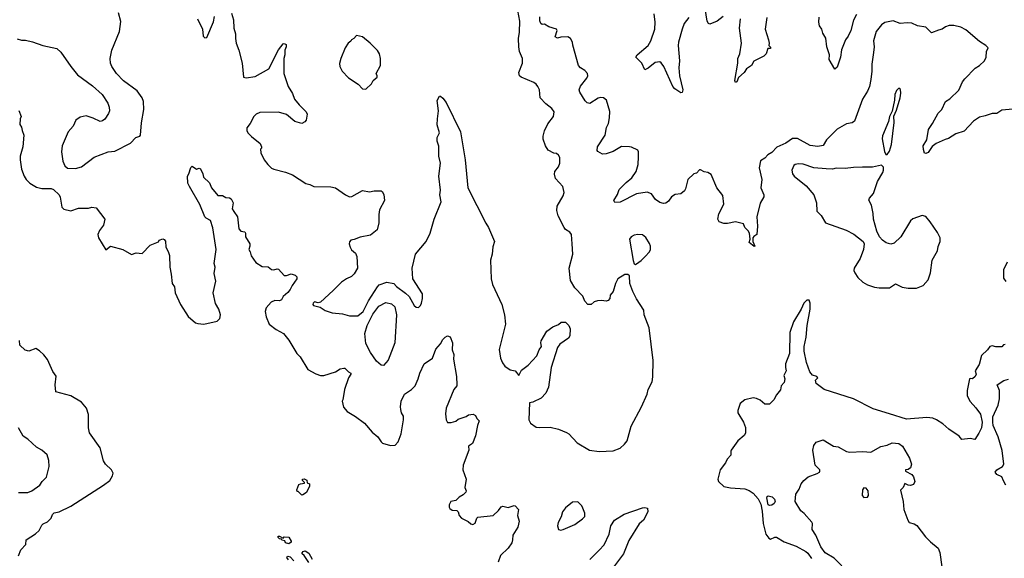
# Model space of a CAD drawing. Extents: x 2220520 to 2384350, y 721165 to 893491.
# Tile 133 of 256: x 2285596 to 2294038, y 809217 to 813837. Entities that reach past the tile are written whole.
import ezdxf

# ---------------------------------------------------------------- set-up
doc = ezdxf.new("R2010")
doc.units = 0

msp = doc.modelspace()

# ---------------------------------------------------------------- linework, layer by layer
at = {"layer": '0CON20XD'}
for points in [[(2290333.3, 811915), (2290326.7, 811995), (2290313.3, 812015), (2290275, 812038), (2290263.6, 812053.6), (2290212.2, 812155), (2290200.6, 812200.6), (2290203.8, 812236.2), (2290256, 812325), (2290263.8, 812355), (2290253.3, 812405), (2290190, 812475), (2290181.2, 812511.2), (2290184.2, 812535), (2290215, 812573.3), (2290226.7, 812605), (2290226.7, 812655), (2290216, 812676), (2290198.3, 812688.3), (2290175, 812691.2), (2290127.3, 812717.3), (2290104, 812755), (2290083.3, 812813.3), (2290083.6, 812836.4), (2290097.4, 812882.6), (2290125, 812942), (2290174.2, 813005), (2290180, 813045), (2290158, 813075), (2290106.2, 813115), (2290057.5, 813165), (2290054, 813235), (2290040, 813265), (2290023.2, 813283.2), (2290005, 813298.8), (2289895, 813342.9), (2289880.8, 813355), (2289876, 813385), (2289907.2, 813462.8), (2289908.2, 813505), (2289882.7, 813565), (2289876.5, 813605), (2289871.8, 813675), (2289881.1, 813728.9), (2289885.4, 813825), (2289867.8, 813915)], [(2291627.5, 813865), (2291577.5, 813822.5), (2291515, 813798.8), (2291503.3, 813805), (2291491.2, 813825), (2291469.3, 813969.3)], [(2285575, 813672.9), (2285611.3, 813661.3), (2285645, 813660.5), (2285705, 813647.8), (2285795, 813615.5), (2285915, 813588.9), (2285949.2, 813559.2), (2286034.7, 813434.7), (2286093.3, 813365), (2286220.3, 813270.3), (2286304.5, 813194.5), (2286351.2, 813121.2), (2286363.8, 813085), (2286366.1, 813053.9), (2286358.3, 813031.7), (2286325.7, 812984.3), (2286305, 812968), (2286285, 812962.5), (2286225, 812990.6), (2286165, 813012), (2286115, 813000), (2286078.8, 812975), (2286055, 812923.3), (2286013.3, 812875), (2285960.8, 812755), (2285956.1, 812703.9), (2285965, 812622.5), (2285982.7, 812582.7), (2286005, 812563.8), (2286075, 812560), (2286125, 812573.3), (2286235, 812656.2), (2286355, 812702.5), (2286411.2, 812708.8), (2286545, 812777.5), (2286593.3, 812825), (2286625, 812836.2), (2286632, 812845), (2286639.3, 812950.7), (2286662, 813065), (2286658.6, 813135), (2286645.4, 813165.4), (2286604.2, 813225), (2286485, 813312), (2286425.6, 813375.6), (2286385.6, 813435), (2286375.6, 813465), (2286373.1, 813505), (2286386.9, 813575), (2286452, 813735), (2286462.3, 813822.3), (2286444.3, 813894.3)], [(2287120, 813845), (2287162.5, 813755), (2287170, 813695), (2287185, 813680), (2287200, 813685), (2287257, 813817), (2287267.5, 813865)], [(2287412, 813892), (2287428.8, 813835), (2287431.2, 813765), (2287448, 813715), (2287445.8, 813675), (2287452.5, 813635), (2287475.4, 813575.4), (2287504.4, 813465), (2287515, 813343.3), (2287538, 813338), (2287615, 813348.6), (2287732.5, 813415), (2287815, 813577.5), (2287855, 813628.8), (2287865, 813633.8), (2287881.2, 813625), (2287881.2, 813605), (2287870, 813575), (2287870, 813535), (2287860.8, 813505), (2287860, 813375), (2287898, 813265), (2287934.2, 813204.2), (2287952.5, 813155), (2287991.2, 813105), (2288053.3, 813045), (2288062.5, 813025), (2288052.5, 812975), (2288040.7, 812959.3), (2288015, 812947.5), (2287955, 812962.5), (2287884.1, 813024.1), (2287815, 813044), (2287655, 813041.2), (2287625, 813026.2), (2287603.3, 813005), (2287572.5, 812945), (2287545, 812910), (2287542.5, 812885), (2287552.5, 812865), (2287583.6, 812833.6), (2287657.5, 812775), (2287670, 812745), (2287670, 812735), (2287660, 812725), (2287662.5, 812695), (2287693.8, 812635), (2287725, 812593.8), (2287754.4, 812564.4), (2287775, 812553.8), (2287875, 812528.8), (2287935.9, 812505.9), (2288050.5, 812430.5), (2288085, 812423.8), (2288117, 812407), (2288265, 812404), (2288305, 812394), (2288390, 812335), (2288425, 812317.5), (2288445, 812320), (2288535, 812370.8), (2288595, 812360.8), (2288635, 812368), (2288695, 812367.5), (2288705, 812362.5), (2288717.3, 812337.3), (2288723.1, 812285), (2288682.5, 812205), (2288674.3, 812165), (2288675.7, 812095), (2288660, 812035), (2288605, 811988), (2288515, 811970.6), (2288465, 811950), (2288435, 811945.8), (2288425, 811932.5), (2288422.5, 811915), (2288429.2, 811885), (2288442.1, 811862.1), (2288475, 811833.3), (2288488, 811805), (2288493.6, 811706.4), (2288464.1, 811655.9), (2288442.5, 811635), (2288397.5, 811615), (2288355, 811586.7), (2288285, 811513.3), (2288175, 811412.5), (2288155, 811407.5), (2288125, 811417.5), (2288111.2, 811405), (2288110, 811395), (2288114.1, 811384.1), (2288171.7, 811371.7), (2288215, 811342.5), (2288275, 811322.5), (2288365, 811313.3), (2288425, 811296.7), (2288495, 811296.7), (2288540, 811335), (2288586.2, 811425), (2288663.2, 811546.8), (2288678.6, 811561.4), (2288745, 811584.2), (2288804.2, 811574.2), (2288828.3, 811548.3), (2288905, 811492.5), (2288935, 811462.5), (2288977.5, 811385), (2288995, 811370), (2289015, 811367.5), (2289033.6, 811386.4), (2289041.2, 811405), (2289051.2, 811445), (2289048.8, 811485), (2288966, 811615), (2288960, 811705), (2288990, 811825), (2289081.2, 811935), (2289116, 812005), (2289150, 812125), (2289211.2, 812275), (2289200, 812335), (2289204, 812375), (2289190.6, 812495), (2289203.3, 812605), (2289189.2, 812665), (2289190.7, 812750.7), (2289176.1, 812796.1), (2289176.2, 812825), (2289196.7, 812865), (2289176.4, 812933.6), (2289180, 812985), (2289186.7, 813055), (2289176.4, 813143.6), (2289195, 813180), (2289205, 813180), (2289225, 813163.3), (2289252, 813125), (2289376, 812875), (2289417.1, 812635), (2289440, 812395), (2289592.2, 812092.2), (2289616, 812055), (2289666.2, 811935), (2289651.7, 811888.3), (2289648, 811825), (2289634.2, 811775), (2289639.2, 811615), (2289651.4, 811565), (2289730, 811395), (2289754.4, 811304.4), (2289762.9, 811225), (2289707.7, 811007.7), (2289718, 810935), (2289735, 810892.5), (2289755.8, 810865.8), (2289802.5, 810835), (2289845, 810825.8), (2289875, 810786.2), (2289900, 810830), (2289955.8, 810875), (2290031.1, 810955), (2290050, 811005), (2290070.6, 811035), (2290063.9, 811066.1), (2290066.4, 811083.6), (2290115.8, 811164.2), (2290166.4, 811203.6), (2290215, 811223.3), (2290238.3, 811241.7), (2290275, 811242.5), (2290303.6, 811213.6), (2290316.7, 811185), (2290313.3, 811125), (2290302.5, 811105), (2290226.1, 811053.9), (2290206.1, 811023.9), (2290154.6, 810855), (2290130.9, 810685), (2290107.9, 810632.1), (2290068.8, 810591.2), (2289995, 810555.8), (2289968.3, 810551.7), (2289962.5, 810405), (2289976.8, 810376.8), (2290025, 810342), (2290055, 810338), (2290145, 810342), (2290215, 810324), (2290285, 810297.5), (2290305, 810284), (2290375, 810207.1), (2290482.5, 810145), (2290565, 810132.9), (2290685, 810138), (2290745, 810162), (2290781.2, 810195), (2290803.8, 810225), (2290840.3, 810349.7), (2290926.9, 810515), (2290976.2, 810625), (2290986.2, 810665), (2291018.3, 810731.7), (2291025.7, 810774.3), (2291028.1, 810915), (2290994, 811195), (2290950.8, 811305), (2290948.8, 811345), (2290885, 811441.2), (2290853.1, 811505), (2290828.6, 811575), (2290825, 811640), (2290811.7, 811651.7), (2290785, 811652.5), (2290726.2, 811615), (2290704, 811575), (2290683.9, 811506.1), (2290660, 811475), (2290656.7, 811445), (2290641.7, 811428.3), (2290625, 811421.4), (2290585, 811429.2), (2290550, 811425), (2290521.9, 811418.1), (2290495, 811393.3), (2290467.5, 811395), (2290443, 811423), (2290423.8, 811465), (2290356.4, 811536.4), (2290318.8, 811598.8), (2290308.6, 811705), (2290340, 811825), (2290333.3, 811915)], [(2291592, 812172), (2291634.3, 812255), (2291625, 812327.5), (2291574, 812395), (2291525, 812507.5), (2291497, 812527), (2291465, 812532.5), (2291435, 812547.5), (2291425, 812547.5), (2291398.3, 812521.7), (2291376.4, 812513.6), (2291324.2, 812465.8), (2291306.2, 812385), (2291295, 812370), (2291265, 812342.5), (2291215, 812336.7), (2291185, 812317.5), (2291159.5, 812280.5), (2291135.9, 812264.1), (2291115, 812260), (2291085, 812268.8), (2291048.8, 812295), (2291014.1, 812344.1), (2290975, 812358), (2290885, 812342), (2290745, 812272), (2290699.3, 812269.3), (2290690, 812285), (2290722.7, 812337.3), (2290735, 812378.8), (2290795, 812439.2), (2290845, 812479.2), (2290881.4, 812535), (2290899.2, 812595), (2290900.7, 812660.7), (2290903, 812703), (2290895, 812717.5), (2290843.3, 812743.3), (2290825.9, 812745.9), (2290755, 812750), (2290683.4, 812706.6), (2290625, 812685.7), (2290594.4, 812684.4), (2290552.5, 812705), (2290547.5, 812715), (2290550, 812745), (2290617.1, 812845), (2290627.3, 812912.7), (2290644, 812945), (2290654, 812995), (2290655, 813050), (2290626.2, 813145), (2290602.5, 813165), (2290575, 813169.2), (2290555, 813164.2), (2290485, 813118.8), (2290462.5, 813122.5), (2290445, 813140), (2290398, 813215), (2290393.8, 813235), (2290404.5, 813265.5), (2290460, 813335), (2290466.4, 813356.4), (2290463.3, 813375), (2290441.2, 813401.2), (2290404.4, 813424.4), (2290386.2, 813445), (2290338.3, 813618.3), (2290337.5, 813645), (2290318.8, 813675), (2290295, 813689.2), (2290235, 813686.2), (2290208.3, 813678.3), (2290188.8, 813688.8), (2290203.3, 813745), (2290197.5, 813755), (2290132.5, 813775), (2290097, 813797), (2290075, 813796.7), (2290065, 813803.8), (2290055, 813827.5), (2290055, 813860)], [(2291334.5, 813855.5), (2291294.4, 813805), (2291275.5, 813754.5), (2291244.4, 813645), (2291241.1, 813615), (2291254.2, 813485), (2291248.6, 813425), (2291253.1, 813355), (2291283.1, 813235), (2291275, 813212.5), (2291265, 813210), (2291213.3, 813245), (2291196.2, 813265), (2291120, 813435), (2291095, 813466.7), (2291083.8, 813473.8), (2291045, 813470), (2290985, 813420), (2290955, 813407.5), (2290930, 813465), (2290879.2, 813515), (2290889.2, 813535), (2290984.3, 813615), (2291007.8, 813655), (2291041.1, 813755), (2291044.3, 813815), (2291035.7, 813885.7)], [(2292002, 813855), (2291988.8, 813755), (2292018, 813665), (2292023.3, 813635), (2292020, 813615), (2292035, 813600), (2292035, 813590), (2292011.7, 813588.3), (2291997.5, 813545), (2291975.8, 813524.2), (2291890.5, 813479.5), (2291870, 813445), (2291827.5, 813415), (2291807, 813383), (2291759.7, 813340.3), (2291745.8, 813305), (2291735, 813298.8), (2291727.5, 813315), (2291754.5, 813465), (2291752.7, 813505), (2291771.5, 813545), (2291784.5, 813635), (2291768.5, 813765), (2291775.8, 813845)], [(2292770, 813880), (2292746.7, 813833.3), (2292722.9, 813745), (2292699.2, 813695), (2292677.5, 813665), (2292642.7, 813577.3), (2292634.2, 813515.8), (2292605, 813430), (2292585, 813412.5), (2292536.2, 813495), (2292540, 813535), (2292516.7, 813605), (2292507, 813677), (2292482.3, 813722.3), (2292473.9, 813753.9), (2292454.1, 813784.1), (2292447.5, 813815), (2292450.6, 813859.4)], [(2294110.7, 813069.3), (2294018.3, 813061.7), (2293975, 813031.4), (2293935, 813032), (2293875, 813011.4), (2293825, 813002), (2293774.6, 812965.4), (2293695, 812880.8), (2293623.2, 812856.8), (2293561.2, 812818.8), (2293531.4, 812808.6), (2293454.2, 812775.8), (2293420.3, 812749.7), (2293385, 812698.8), (2293365, 812688.8), (2293355, 812692.5), (2293344.4, 812724.4), (2293343.5, 812755), (2293374.4, 812805), (2293387.5, 812895), (2293423.2, 812946.8), (2293471.2, 813035), (2293504.1, 813065.9), (2293535, 813133.8), (2293570.9, 813159.1), (2293648.7, 813231.3), (2293680.5, 813305), (2293699.5, 813330.5), (2293788.5, 813421.5), (2293825.5, 813445), (2293869.2, 813485), (2293884, 813515), (2293886.7, 813565), (2293900, 813595), (2293880, 813615), (2293825, 813650), (2293708.8, 813748.8), (2293665, 813771.2), (2293605, 813786), (2293565, 813785.8), (2293535, 813775.8), (2293505, 813754), (2293475, 813747.5), (2293414.2, 813724.2), (2293365, 813771.2), (2293295, 813783.8), (2293245, 813806), (2293205, 813810), (2293145, 813803.5), (2293085, 813825.7), (2293015, 813812.9), (2292986.4, 813793.6), (2292940, 813735), (2292915.8, 813655.8), (2292921.5, 813605), (2292917.9, 813555), (2292901.8, 813455), (2292902.5, 813395), (2292894.5, 813325), (2292881.9, 813265), (2292865.5, 813224.5), (2292824, 813155), (2292755, 812966.7), (2292735, 812950.6), (2292685, 812942.2), (2292605, 812897.8), (2292513.2, 812806.8), (2292485, 812758), (2292438.7, 812748.7), (2292375, 812756.9), (2292265, 812817.5), (2292221.2, 812818.8), (2292165, 812778.6), (2292087, 812743), (2292045, 812698.8), (2292011.2, 812678.8), (2291985, 812650), (2291948.8, 812625), (2291937.1, 812565), (2291960.8, 812465), (2291952, 812395), (2291977.5, 812335), (2291977, 812317), (2291946.1, 812263.9), (2291918, 812145), (2291922.5, 812065), (2291917, 811993), (2291891.7, 811978.3), (2291882.5, 811965), (2291883, 811933), (2291900, 811895), (2291895, 811890), (2291850, 811925), (2291860, 811955), (2291853.3, 812005), (2291843.3, 812025), (2291813.8, 812055), (2291802.5, 812085), (2291735, 812104), (2291665, 812090), (2291635, 812090), (2291594.1, 812104.1), (2291582, 812125), (2291592, 812172)], [(2288565, 813240), (2288613, 813287), (2288627.5, 813315), (2288660, 813345), (2288662.5, 813355), (2288652.5, 813375), (2288688.8, 813445), (2288690, 813505), (2288680, 813545), (2288665, 813572.5), (2288602.5, 813635), (2288535, 813690), (2288485, 813700), (2288460, 813675), (2288440, 813665), (2288436.4, 813653.6), (2288412.5, 813635), (2288386.7, 813595), (2288348.8, 813505), (2288339.3, 813460.7), (2288341.2, 813435), (2288361.2, 813395), (2288415, 813338.8), (2288497.5, 813285), (2288535, 813242.5), (2288565, 813240)], [(2293035, 812680), (2293055, 812710), (2293071.2, 812765), (2293093.3, 812955), (2293090.7, 813009.3), (2293115, 813060), (2293146.7, 813165), (2293152.5, 813205), (2293147, 813237), (2293135, 813250), (2293115, 813230), (2293100, 813195), (2293096.7, 813145), (2293077, 813053), (2293054.1, 813005.9), (2293046.4, 812963.6), (2292995, 812840), (2292992.5, 812815), (2293010, 812705), (2293021.7, 812681.7), (2293035, 812680)], [(2285588.3, 813058.3), (2285607.5, 813005), (2285600, 812985), (2285598.3, 812938.3), (2285612.5, 812915), (2285616.2, 812885), (2285631.2, 812845), (2285623.3, 812745), (2285601.2, 812665), (2285600.8, 812635), (2285613.1, 812555), (2285635, 812493.3), (2285652.5, 812465), (2285682, 812435), (2285740.7, 812400.7), (2285785, 812389.4), (2285865, 812388.6), (2285885, 812380), (2285933.8, 812335), (2285942.5, 812315), (2285957.7, 812227.7), (2285975, 812211.2), (2286035, 812197.5), (2286101.2, 812218.8), (2286185, 812220.8), (2286215, 812230), (2286253.2, 812223.2), (2286325.8, 812125), (2286314.5, 812075.5), (2286281.9, 812028.1)], [(2286281.9, 812028.1), (2286266.2, 811995), (2286271.2, 811965), (2286335, 811863.3), (2286375, 811893.3), (2286480, 811865), (2286555, 811823.3), (2286595, 811837.5), (2286645, 811832.5), (2286715, 811903.3), (2286785, 811930), (2286793, 811947), (2286825, 811956.7), (2286835, 811952.5), (2286846.1, 811936.1), (2286850, 811885), (2286869.5, 811849.5), (2286879.4, 811815), (2286883.3, 811715), (2286896.4, 811655), (2286902.5, 811575), (2286922.5, 811545), (2286928.8, 811495), (2286975.8, 811395), (2287042.1, 811292.1), (2287105, 811238), (2287125, 811230), (2287175, 811224.3), (2287289.5, 811250.5), (2287312, 811275), (2287317.9, 811305), (2287304.7, 811355), (2287275, 811403.1), (2287254.1, 811495), (2287277, 811593), (2287265, 811660), (2287272.1, 811715), (2287264.5, 811745), (2287279.5, 811865), (2287252.8, 812052.8), (2287233.4, 812113.4), (2287195, 812134.2), (2287185, 812146.2), (2287140.3, 812250.3), (2287050.8, 812405), (2287038.8, 812435), (2287033.8, 812495), (2287047.5, 812515), (2287065, 812570), (2287075, 812580), (2287113.6, 812553.6), (2287135, 812562.5), (2287146.4, 812556.4), (2287167.5, 812515), (2287172.5, 812485), (2287225, 812437.5), (2287240, 812395), (2287295, 812330), (2287335, 812330), (2287365, 812312.5), (2287395, 812310), (2287408.8, 812298.8), (2287428, 812265), (2287418.8, 812215), (2287431.2, 812191.2), (2287464.4, 812145), (2287475, 812044), (2287492.8, 812022.8), (2287525.9, 812015.9), (2287533.3, 812005), (2287532, 811975), (2287568.6, 811915), (2287570.8, 811895), (2287561.2, 811865), (2287573.8, 811845), (2287581.7, 811811.7), (2287621.4, 811755), (2287675, 811720), (2287725.8, 811715.8), (2287755, 811693.8), (2287775, 811690), (2287805, 811698.8), (2287815, 811696.2), (2287865, 811644), (2287885, 811642), (2287925, 811656.7), (2287957.5, 811645), (2287971.7, 811631.7), (2287973.3, 811615), (2287931.8, 811558.2), (2287915, 811523.8), (2287894.2, 811495.8), (2287856.1, 811463.9), (2287841.2, 811435), (2287825, 811425.8), (2287785, 811429.6), (2287752.9, 811415), (2287710.8, 811365), (2287701.4, 811335), (2287708.7, 811288.7), (2287735.7, 811225.7), (2287795, 811180), (2287858.8, 811145), (2287905, 811086.7), (2287956.4, 811003.6), (2287972.5, 810975), (2288001.9, 810945), (2288067.3, 810837.3), (2288135, 810798.8), (2288175.8, 810785.8), (2288205, 810783.8), (2288303.9, 810816.1), (2288345, 810841.2), (2288375, 810846.7), (2288385, 810846.7), (2288415, 810816.7), (2288436.4, 810806.4), (2288436.7, 810795), (2288416.1, 810763.9), (2288380, 810665), (2288366.7, 810575), (2288360, 810565), (2288372.3, 810512.3), (2288403.3, 810475), (2288474.4, 810434.4), (2288553.8, 810375), (2288619.1, 810299.1), (2288668.3, 810258.3), (2288694.2, 810215), (2288706.7, 810205), (2288775, 810184), (2288815, 810188.8), (2288842, 810215), (2288866.7, 810285), (2288887.9, 810405), (2288887.5, 810435), (2288871.2, 810465), (2288864.6, 810494.6), (2288860.5, 810515), (2288867.1, 810565), (2288894.4, 810625), (2288955, 810665.8), (2288985.8, 810695), (2289013.2, 810756.8), (2289026, 810805), (2289063.8, 810885), (2289135.9, 810934.1), (2289165, 811012), (2289204.1, 811055.9), (2289225, 811092.5), (2289245, 811113.3), (2289265, 811123.8), (2289285.8, 811115.8), (2289306, 811065), (2289304, 811005), (2289317.5, 810965), (2289316, 810925), (2289340.8, 810775), (2289343.8, 810705), (2289343.3, 810695), (2289318, 810665), (2289254.3, 810505.7), (2289246.2, 810455), (2289253.6, 810403.6), (2289265, 810382.5), (2289295, 810381.2), (2289335, 810392.5), (2289355, 810410), (2289425, 810433.3), (2289445, 810446.7), (2289485, 810453.3), (2289505, 810442.5), (2289517, 810417), (2289537, 810397), (2289521.2, 810355), (2289505, 810267.5), (2289478.1, 810201.9), (2289445, 810180), (2289446.7, 810145), (2289400, 810015), (2289396.7, 809975), (2289423.8, 809895), (2289414.3, 809825), (2289423.8, 809795), (2289421.2, 809785), (2289399.5, 809760.5), (2289365, 809742.9), (2289335, 809714.3), (2289294.2, 809705), (2289279.4, 809675), (2289280, 809655), (2289285, 809643.8), (2289305, 809630.8), (2289345, 809626.2), (2289356.2, 809615), (2289365.8, 809585), (2289385, 809562), (2289442, 809532), (2289465, 809511.5), (2289481.7, 809508.3), (2289500.7, 809519.3), (2289515, 809560), (2289525, 809570), (2289657, 809583), (2289703, 809627), (2289725, 809657.5), (2289740, 809665), (2289785, 809653.8), (2289835, 809670), (2289845, 809667.5), (2289873.3, 809635), (2289864.2, 809585), (2289878, 809535), (2289866.2, 809485), (2289823.3, 809415), (2289822.5, 809375), (2289815, 809350), (2289783.3, 809305), (2289719.3, 809240.7), (2289697.5, 809185)], [(2293285, 811533.3), (2293343, 811557), (2293386.7, 811605), (2293406.7, 811665), (2293421.2, 811775), (2293467, 811853), (2293471.7, 811891.7), (2293487.5, 811935), (2293487.5, 811965), (2293465, 812010), (2293403, 812103), (2293365, 812147.5), (2293335, 812157.5), (2293255, 812127.5), (2293235, 812112.5), (2293150, 811975), (2293095, 811921.2), (2293065, 811911.2), (2293025, 811924), (2292993.8, 811945), (2292968.8, 811975), (2292945, 812022.5), (2292917.1, 812125), (2292914.3, 812175), (2292900, 812245), (2292877.8, 812287.8), (2292881.5, 812305), (2292916.7, 812345), (2292952.1, 812447.9), (2292996.2, 812525), (2293003.3, 812545), (2293001.7, 812571.7), (2292985, 812587.5), (2292908.8, 812571.2), (2292822.3, 812572.3), (2292745, 812570), (2292675, 812560), (2292596.8, 812563.2), (2292565, 812555.6), (2292512, 812558), (2292405, 812567.3), (2292315, 812596.2), (2292275, 812600), (2292246.7, 812595), (2292235, 812585.8), (2292215.5, 812545), (2292222.5, 812515), (2292235.6, 812495), (2292340.5, 812410.5), (2292405.6, 812335), (2292428.6, 812265), (2292431.4, 812195), (2292467.2, 812157.2), (2292505, 812093.3), (2292682.7, 812032.7), (2292747.3, 811997.3), (2292828.8, 811935), (2292836.2, 811915), (2292830, 811865), (2292803, 811787), (2292751.2, 811705), (2292748.8, 811685), (2292756, 811665), (2292784, 811625), (2292825, 811584.2), (2292865, 811562.5), (2292925, 811542.5), (2292965, 811535.8), (2293053.6, 811536.4), (2293105, 811572.5), (2293163.6, 811543.6), (2293215, 811533.3), (2293285, 811533.3)], [(2290875, 811737.5), (2290885, 811742.5), (2290925, 811770), (2290960, 811805), (2290996.2, 811845), (2291006, 811865), (2291004, 811895), (2290995.7, 811915.7), (2290965, 811968.8), (2290935, 811992), (2290895, 811994.3), (2290865, 811988.6), (2290838.8, 811975), (2290824, 811955), (2290855, 811770), (2290863.6, 811743.6), (2290875, 811737.5)], [(2294055, 811590), (2294035, 811620), (2294035.8, 811695), (2294065, 811758.8)], [(2288715, 810870.7), (2288695, 810873.6), (2288655, 810908.8), (2288605, 810982.2), (2288565, 811058.2), (2288554.9, 811145), (2288575, 811212.8), (2288625, 811309.7), (2288675, 811380.3), (2288735, 811411.4), (2288785, 811400.5), (2288814.1, 811375), (2288827.2, 811305), (2288813.6, 811065), (2288755, 810917.6), (2288715, 810870.7)], [(2294045, 811050), (2294031.7, 811048.3), (2294018.3, 811031.7), (2293965, 811030), (2293935, 811040), (2293913.3, 811035), (2293893.3, 811005), (2293844.1, 810955.9), (2293821.7, 810878.3), (2293790, 810825), (2293796.7, 810795), (2293787.5, 810775), (2293765, 810757.5), (2293745, 810760), (2293740, 810755), (2293720, 810655), (2293720.7, 810610.7), (2293745, 810562.5), (2293795, 810507.5), (2293833.6, 810453.6), (2293850, 810385), (2293842.5, 810335), (2293820.7, 810289.3), (2293785, 810237.5), (2293745, 810243.3), (2293675, 810237.5), (2293650, 810265), (2293563.3, 810325), (2293510.5, 810370.5), (2293455.7, 810405.7), (2293425, 810418), (2293375, 810425.8), (2293199.3, 810409.3), (2293053.3, 810456.7), (2292915, 810500), (2292745.6, 810585.6), (2292495, 810666), (2292426.2, 810715), (2292420, 810745), (2292440, 810765), (2292430, 810775), (2292395, 810788.8), (2292372, 810815), (2292343.6, 810896.4), (2292321.2, 810995), (2292321.2, 811035), (2292338.8, 811115), (2292348.8, 811215), (2292372.5, 811355), (2292372.5, 811405), (2292365, 811430), (2292345, 811430), (2292320, 811405), (2292297.5, 811355), (2292230, 811245), (2292200, 811155), (2292196.2, 810975), (2292163.8, 810885), (2292163.8, 810855), (2292168, 810825), (2292148.6, 810785), (2292155.8, 810755), (2292150.8, 810725), (2292126.2, 810695), (2292118.3, 810661.7), (2292085, 810620), (2292062.5, 810575), (2292025, 810540), (2291985, 810540), (2291945, 810572.5), (2291915, 810587.5), (2291885, 810593.3), (2291814.1, 810575.9), (2291773.8, 810545), (2291752.5, 810485), (2291752.5, 810465), (2291803.3, 810385), (2291818.3, 810338.3), (2291819.3, 810290.7), (2291809.3, 810270.7), (2291755, 810223.3), (2291697.5, 810145), (2291692.5, 810135), (2291695, 810102.5), (2291662.5, 810067.5), (2291646.7, 810035), (2291601.2, 809975), (2291582, 809895), (2291588.8, 809875), (2291634.3, 809834.3), (2291691.2, 809821.2), (2291815, 809812.9), (2291849.5, 809799.5), (2291885, 809774.4), (2291927.1, 809727.1), (2291950.2, 809680.2), (2291962, 809622), (2291971.9, 809515), (2291992.5, 809425), (2292018.6, 809388.6), (2292035, 809380), (2292071.2, 809398.8), (2292085, 809398.8), (2292149.7, 809359.7), (2292255, 809321.2), (2292335.8, 809275.8), (2292355, 809260), (2292385, 809216.2)], [(2285585, 809237.5), (2285605, 809290), (2285650, 809335), (2285652.5, 809375), (2285733, 809427), (2285763, 809457), (2285785, 809502.5), (2285796.4, 809513.6), (2285835, 809530), (2285865, 809562.5), (2285877.7, 809592.3), (2285892.7, 809607.3), (2285935, 809616), (2286035.5, 809664.5), (2286315.7, 809844.3), (2286370, 809885), (2286393.3, 809925), (2286396.4, 809946.4), (2286382.5, 809975), (2286332.5, 810025), (2286313.9, 810053.9), (2286286.7, 810165), (2286194.5, 810294.5), (2286186.7, 810335), (2286185, 810450), (2286168.9, 810505), (2286126.7, 810556.7), (2286035, 810610.8), (2285906.2, 810646.2), (2285901.4, 810705), (2285908.3, 810778.3), (2285880.6, 810820.6), (2285833.5, 810923.5), (2285802.6, 810962.6), (2285766.8, 810996.8), (2285735, 811016.2), (2285675, 810994.2), (2285641.9, 811001.9), (2285598, 811045), (2285595.8, 811085)], [(2294051.2, 809845), (2294031.4, 809881.4), (2294016.2, 809915), (2293973.3, 809935), (2293960, 809955), (2293973.3, 809975), (2294022.5, 810005), (2294034.2, 810025), (2294020.6, 810140.6), (2293985, 810260), (2293943.3, 810355), (2293940, 810385), (2293940.7, 810429.3), (2293985, 810530), (2293996.7, 810585), (2293997.5, 810655), (2293977.5, 810705), (2294035, 810743.3), (2294075, 810753.3)], [(2285585, 809781.2), (2285665, 809782.5), (2285701.2, 809795), (2285768, 809845), (2285788.8, 809875), (2285827.1, 809912.9), (2285848.6, 810005), (2285846, 810055), (2285832, 810105), (2285786.2, 810145), (2285739.7, 810169.7), (2285665, 810240), (2285625, 810263.3), (2285586.8, 810336.8)], [(2292645, 809152.5), (2292578.8, 809218.8), (2292501.2, 809265), (2292466.7, 809315), (2292423.8, 809415), (2292390, 809465), (2292393.3, 809515), (2292388.3, 809528.3), (2292322.7, 809602.7), (2292293.8, 809625), (2292246.2, 809705), (2292252.3, 809767.7), (2292279.5, 809810.5), (2292296.2, 809855), (2292318.8, 809885), (2292356.7, 809915), (2292432.5, 809945), (2292452.5, 809955), (2292457.5, 809965), (2292456.7, 809975), (2292416.7, 810015), (2292396.7, 810145), (2292406.4, 810183.6), (2292425, 810212.5), (2292485, 810232.5), (2292575, 810177.5), (2292615, 810173.3), (2292685, 810133.8), (2292715, 810128), (2292825, 810132), (2292895, 810127.5), (2292980, 810175), (2293035, 810187.5), (2293077, 810207), (2293135, 810202.5), (2293165, 810177.5), (2293226.8, 810076.8), (2293241.4, 810025), (2293235, 809993.3), (2293215, 809980), (2293190, 809975), (2293190, 809965), (2293246.7, 809935), (2293260, 809915), (2293271.2, 809875), (2293259.2, 809850.8), (2293235, 809841.2), (2293213.8, 809843.8), (2293185, 809860), (2293172.5, 809825), (2293148.3, 809801.7), (2293172.5, 809705), (2293177.5, 809635), (2293210, 809545), (2293223.9, 809523.9), (2293265, 809514), (2293288.7, 809498.7), (2293361.7, 809401.7), (2293405, 809358), (2293471.4, 809305), (2293486.4, 809266.4), (2293503.2, 809143.2)], [(2288015, 809760), (2287985, 809790), (2287975, 809790), (2287972.5, 809805), (2287990.7, 809849.3), (2288003, 809857), (2288038.3, 809861.7), (2288038.3, 809868.3), (2288020, 809885), (2288020, 809895), (2288035, 809897.5), (2288058.3, 809888.3), (2288060, 809865), (2288080, 809855), (2288082.5, 809835), (2288055, 809782.5), (2288025, 809762.5), (2288015, 809760)], [(2292835, 809738.7), (2292865, 809741.1), (2292874.6, 809755), (2292871.8, 809795), (2292855, 809818), (2292835, 809820.8), (2292823.1, 809805), (2292820.6, 809755), (2292835, 809738.7)], [(2290235, 809458), (2290255, 809463.1), (2290355, 809507.3), (2290423.1, 809555), (2290440.6, 809575), (2290442.5, 809605), (2290425, 809647.5), (2290415, 809666.7), (2290385, 809697.5), (2290375, 809702.5), (2290335, 809697.5), (2290275, 809650), (2290250, 809615), (2290237.7, 809572.3), (2290213.8, 809525), (2290208.8, 809495), (2290215, 809463.3), (2290235, 809458)], [(2292025, 809670), (2292014, 809675), (2292002.9, 809735), (2292005, 809746.7), (2292015, 809753.8), (2292047.5, 809745), (2292068, 809725), (2292073.3, 809705), (2292063.9, 809686.1), (2292045, 809673.8), (2292025, 809670)], [(2290484.1, 809205.9), (2290565, 809286.9), (2290608.3, 809331.7), (2290650.8, 809425), (2290664, 809495), (2290696.2, 809545), (2290778.8, 809595), (2290935, 809649.6), (2290955, 809652.9), (2290978, 809648), (2290983.3, 809615), (2290944.3, 809545), (2290907.8, 809512.2), (2290820.1, 809369.9), (2290772.1, 809255), (2290628.1, 809061.9)], [(2287905, 809340), (2287875, 809350), (2287868.3, 809368.3), (2287845, 809372.5), (2287840, 809380), (2287822.5, 809385), (2287812.5, 809395), (2287811.7, 809408.3), (2287825, 809407.5), (2287855, 809390), (2287865, 809400), (2287905, 809397.5), (2287922.5, 809365), (2287922.5, 809355), (2287905, 809340)], [(2288075, 809180), (2288035, 809240), (2288017.5, 809255), (2288017.5, 809265), (2288027.5, 809275), (2288045, 809280), (2288075, 809262.5), (2288105, 809210)], [(2287900, 809205), (2287888, 809225), (2287894.1, 809235.9), (2287915, 809231.2), (2287946.7, 809195)]]:
    msp.add_lwpolyline(points, dxfattribs=at)

doc.saveas('drawing.dxf')
